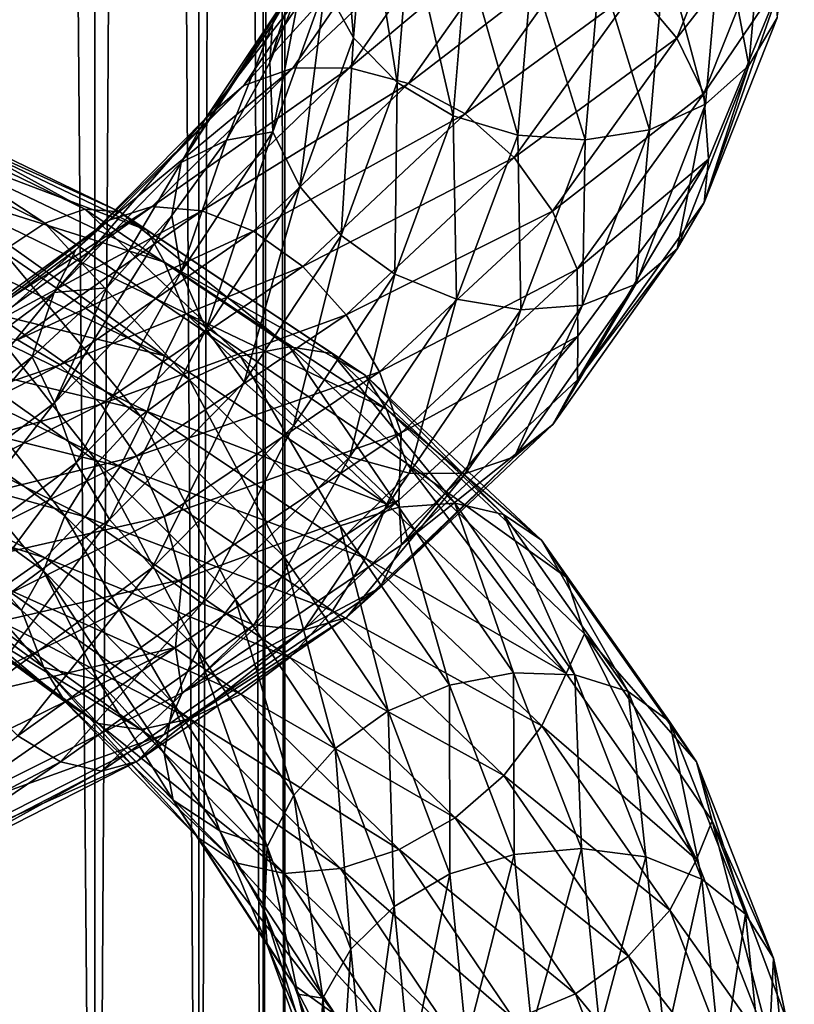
# Model space of a CAD drawing. Header units: metres. Extents: x -40 to 117, y -433 to 89.
# Tile 137 of 256: x 10 to 19, y -305 to -294. Entities that reach past the tile are written whole.
import ezdxf

# ---------------------------------------------------------------- set-up
doc = ezdxf.new("R2010")
doc.units = ezdxf.units.M
doc.layers.add('solid_506114_24501146', color=7, linetype='CONTINUOUS')
doc.layers.add('solid_506114_24501146_02', color=7, linetype='CONTINUOUS')

msp = doc.modelspace()

# ---------------------------------------------------------------- linework, layer by layer
at = {"layer": 'solid_506114_24501146'}
for points in [[(7.623729, -298.468475, 948.576599), (10.237895, -299.786011, 949.713684), (7.263987, -298.84845, 949.162354)], [(10.237895, -299.786011, 949.713684), (9.754798, -300.124542, 950.232361), (7.263987, -298.84845, 949.162354)]]:
    msp.add_3dface(points, dxfattribs=at)
at = {"layer": 'solid_506114_24501146_02'}
for points in [[(10.809105, -316.35498, 281.643951), (10.809105, -121.560013, 247.296341), (9.192389, -121.217926, 249.236389)], [(9.192389, -316.012909, 283.583984), (10.809105, -316.35498, 281.643951), (9.192389, -121.217926, 249.236389)], [(12.010434, -316.74527, 279.430573), (12.010434, -121.950287, 245.082962), (10.809105, -121.560013, 247.296341)], [(10.809105, -316.35498, 281.643951), (12.010434, -316.74527, 279.430573), (10.809105, -121.560013, 247.296341)], [(12.750209, -317.168732, 277.0289), (12.750209, -122.373764, 242.68129), (12.010434, -121.950287, 245.082962)], [(12.010434, -316.74527, 279.430573), (12.750209, -317.168732, 277.0289), (12.010434, -121.950287, 245.082962)], [(13, -317.609131, 274.53125), (13, -122.814171, 240.183655), (12.750209, -122.373764, 242.68129)], [(12.750209, -317.168732, 277.0289), (13, -317.609131, 274.53125), (12.750209, -122.373764, 242.68129)], [(12.750209, -318.04953, 272.03363), (12.750209, -123.25457, 237.686005), (13, -122.814171, 240.183655)], [(13, -317.609131, 274.53125), (12.750209, -318.04953, 272.03363), (13, -122.814171, 240.183655)], [(12.010434, -318.473022, 269.631958), (12.010434, -123.678047, 235.284348), (12.750209, -123.25457, 237.686005)], [(12.750209, -318.04953, 272.03363), (12.010434, -318.473022, 269.631958), (12.750209, -123.25457, 237.686005)], [(10.809105, -318.863312, 267.418579), (10.809105, -124.068329, 233.070969), (12.010434, -123.678047, 235.284348)], [(12.010434, -318.473022, 269.631958), (10.809105, -318.863312, 267.418579), (12.010434, -123.678047, 235.284348)], [(9.192389, -319.205383, 265.478516), (9.192389, -124.410408, 231.13092), (10.809105, -124.068329, 233.070969)], [(10.809105, -318.863312, 267.418579), (9.192389, -319.205383, 265.478516), (10.809105, -124.068329, 233.070969)], [(12.858976, -293.624207, 973.744873), (13.168569, -293.092163, 974.147583), (13.789729, -291.405334, 972.182861)], [(13.465534, -291.958954, 971.837952), (12.858976, -293.624207, 973.744873), (13.789729, -291.405334, 972.182861)], [(13.793498, -293.789063, 970.91803), (13.467562, -293.193665, 971.1828), (13.606496, -291.492188, 969.217896)], [(13.935795, -292.052155, 968.904602), (13.793498, -293.789063, 970.91803), (13.606496, -291.492188, 969.217896)], [(17.042768, -293.223724, 975.60022), (17.522926, -293.792358, 975.490662), (18.349483, -291.715424, 972.788391)], [(18.349483, -291.715424, 972.788391), (17.522926, -293.792358, 975.490662), (18.675419, -292.315552, 972.528625)], [(13.465534, -291.958954, 971.837952), (13.190411, -293.162415, 972.179749), (12.827063, -294.072205, 973.206604)], [(13.465534, -291.958954, 971.837952), (12.827063, -294.072205, 973.206604), (12.858976, -293.624207, 973.744873)], [(18.542587, -291.96344, 968.750366), (18.353251, -294.107239, 971.519348), (18.036051, -292.446198, 968.513123)], [(18.677446, -293.555054, 971.870972), (18.353251, -294.107239, 971.519348), (18.542587, -291.96344, 968.750366)], [(14.296306, -294.303131, 970.725098), (13.793498, -293.789063, 970.91803), (13.935795, -292.052155, 968.904602)], [(14.443789, -292.515717, 968.633179), (14.296306, -294.303131, 970.725098), (13.935795, -292.052155, 968.904602)], [(17.522926, -293.792358, 975.490662), (17.834181, -294.42923, 975.276855), (18.675419, -292.315552, 972.528625)], [(18.675419, -292.315552, 972.528625), (17.834181, -294.42923, 975.276855), (18.764139, -293.055481, 972.356934)], [(12.528913, -294.338898, 976.448608), (13.094502, -294.138519, 976.920776), (14.263428, -292.431946, 974.922729)], [(13.647349, -292.680573, 974.551453), (12.528913, -294.338898, 976.448608), (14.263428, -292.431946, 974.922729)], [(13.094502, -294.138519, 976.920776), (13.746201, -294.134277, 977.34552), (14.973302, -292.369995, 975.233154)], [(14.263428, -292.431946, 974.922729), (13.094502, -294.138519, 976.920776), (14.973302, -292.369995, 975.233154)], [(14.973302, -292.369995, 975.233154), (13.746201, -294.134277, 977.34552), (15.715169, -292.488068, 975.462585)], [(18.036051, -292.446198, 968.513123), (17.851887, -294.55249, 971.193298), (17.384256, -292.793793, 968.353882)], [(18.353251, -294.107239, 971.519348), (17.851887, -294.55249, 971.193298), (18.036051, -292.446198, 968.513123)], [(13.746201, -294.134277, 977.34552), (14.427269, -294.314697, 977.692688), (15.715169, -292.488068, 975.462585)], [(14.942572, -294.687714, 970.62561), (14.296306, -294.303131, 970.725098), (14.443789, -292.515717, 968.633179)], [(15.715169, -292.488068, 975.462585), (14.427269, -294.314697, 977.692688), (16.425613, -292.776642, 975.591187)], [(15.096723, -292.838135, 968.430298), (14.942572, -294.687714, 970.62561), (14.443789, -292.515717, 968.633179)], [(12.089369, -294.714966, 975.964539), (12.528913, -294.338898, 976.448608), (13.647349, -292.680573, 974.551453)], [(13.168569, -293.092163, 974.147583), (12.089369, -294.714966, 975.964539), (13.647349, -292.680573, 974.551453)], [(14.427269, -294.314697, 977.692688), (15.079491, -294.665192, 977.93219), (16.425613, -292.776642, 975.591187)], [(16.425613, -292.776642, 975.591187), (15.079491, -294.665192, 977.93219), (17.042768, -293.223724, 975.60022)], [(17.384256, -292.793793, 968.353882), (17.206747, -294.847137, 970.923401), (16.633228, -292.976868, 968.287537)], [(17.851887, -294.55249, 971.193298), (17.206747, -294.847137, 970.923401), (17.384256, -292.793793, 968.353882)], [(15.686527, -294.910828, 970.630188), (14.942572, -294.687714, 970.62561), (15.096723, -292.838135, 968.430298)], [(15.848353, -292.992096, 968.313782), (15.686527, -294.910828, 970.630188), (15.096723, -292.838135, 968.430298)], [(16.463388, -294.965668, 970.7323), (15.686527, -294.910828, 970.630188), (15.848353, -292.992096, 968.313782)], [(16.633228, -292.976868, 968.287537), (16.463388, -294.965668, 970.7323), (15.848353, -292.992096, 968.313782)], [(17.206747, -294.847137, 970.923401), (16.463388, -294.965668, 970.7323), (16.633228, -292.976868, 968.287537)], [(11.805149, -295.226379, 975.50769), (12.089369, -294.714966, 975.964539), (13.168569, -293.092163, 974.147583)], [(12.858976, -293.624207, 973.744873), (11.805149, -295.226379, 975.50769), (13.168569, -293.092163, 974.147583)], [(17.834181, -294.42923, 975.276855), (17.885561, -295.184937, 975.10791), (18.764139, -293.055481, 972.356934)], [(18.764139, -293.055481, 972.356934), (17.836117, -295.687866, 974.604858), (18.677446, -293.555054, 971.870972)], [(18.764139, -293.055481, 972.356934), (17.885561, -295.184937, 975.10791), (17.836117, -295.687866, 974.604858)], [(12.860912, -294.872253, 973.078491), (12.827063, -294.072205, 973.206604), (13.190411, -293.162415, 972.179749)], [(13.467562, -293.193665, 971.1828), (12.860912, -294.872253, 973.078491), (13.190411, -293.162415, 972.179749)], [(13.172167, -295.502319, 972.860657), (12.860912, -294.872253, 973.078491), (13.467562, -293.193665, 971.1828)], [(13.793498, -293.789063, 970.91803), (13.172167, -295.502319, 972.860657), (13.467562, -293.193665, 971.1828)], [(15.079491, -294.665192, 977.93219), (15.646069, -295.168884, 978.0354), (17.042768, -293.223724, 975.60022)], [(17.042768, -293.223724, 975.60022), (15.646069, -295.168884, 978.0354), (17.522926, -293.792358, 975.490662)], [(18.677446, -293.555054, 971.870972), (17.836117, -295.687866, 974.604858), (18.353251, -294.107239, 971.519348)], [(12.858976, -293.624207, 973.744873), (12.327379, -294.966156, 974.194702), (11.805149, -295.226379, 975.50769)], [(12.858976, -293.624207, 973.744873), (12.827063, -294.072205, 973.206604), (12.327379, -294.966156, 974.194702)], [(13.652326, -296.065948, 972.743713), (13.172167, -295.502319, 972.860657), (13.793498, -293.789063, 970.91803)], [(14.296306, -294.303131, 970.725098), (13.652326, -296.065948, 972.743713), (13.793498, -293.789063, 970.91803)], [(15.646069, -295.168884, 978.0354), (16.086876, -295.784821, 977.996582), (17.522926, -293.792358, 975.490662)], [(17.522926, -293.792358, 975.490662), (16.086876, -295.784821, 977.996582), (17.834181, -294.42923, 975.276855)], [(10.975947, -295.890045, 978.117737), (11.471432, -295.733612, 978.680298), (13.094502, -294.138519, 976.920776)], [(12.528913, -294.338898, 976.448608), (10.975947, -295.890045, 978.117737), (13.094502, -294.138519, 976.920776)], [(11.471432, -295.733612, 978.680298), (12.042352, -295.781921, 979.207397), (13.746201, -294.134277, 977.34552)], [(13.094502, -294.138519, 976.920776), (11.471432, -295.733612, 978.680298), (13.746201, -294.134277, 977.34552)], [(13.746201, -294.134277, 977.34552), (12.042352, -295.781921, 979.207397), (14.427269, -294.314697, 977.692688)], [(12.860912, -294.872253, 973.078491), (12.327379, -294.966156, 974.194702), (12.827063, -294.072205, 973.206604)], [(18.353251, -294.107239, 971.519348), (17.526525, -296.220398, 974.194275), (17.851887, -294.55249, 971.193298)], [(17.836117, -295.687866, 974.604858), (17.526525, -296.220398, 974.194275), (18.353251, -294.107239, 971.519348)], [(10.590885, -296.233643, 977.561707), (10.975947, -295.890045, 978.117737), (12.528913, -294.338898, 976.448608)], [(12.089369, -294.714966, 975.964539), (10.590885, -296.233643, 977.561707), (12.528913, -294.338898, 976.448608)], [(12.042352, -295.781921, 979.207397), (12.639002, -296.018982, 979.659912), (14.427269, -294.314697, 977.692688)], [(14.427269, -294.314697, 977.692688), (12.639002, -296.018982, 979.659912), (15.079491, -294.665192, 977.93219)], [(14.269481, -296.511505, 972.744385), (13.652326, -296.065948, 972.743713), (14.296306, -294.303131, 970.725098)], [(14.942572, -294.687714, 970.62561), (14.269481, -296.511505, 972.744385), (14.296306, -294.303131, 970.725098)], [(7.620518, -294.63443, 950.99884), (10.233582, -295.923401, 952.167236), (7.965023, -294.435608, 950.336365)], [(7.965023, -294.435608, 950.336365), (10.696218, -295.763885, 951.568665), (8.264291, -294.430206, 949.657593)], [(10.233582, -295.923401, 952.167236), (10.696218, -295.763885, 951.568665), (7.965023, -294.435608, 950.336365)], [(8.264291, -294.430206, 949.657593), (11.098104, -295.794098, 950.94397), (8.497127, -294.612976, 949.013123)], [(10.696218, -295.763885, 951.568665), (11.098104, -295.794098, 950.94397), (8.264291, -294.430206, 949.657593)], [(16.086876, -295.784821, 977.996582), (16.372623, -296.456329, 977.8255), (17.834181, -294.42923, 975.276855)], [(17.834181, -294.42923, 975.276855), (16.372623, -296.456329, 977.8255), (17.885561, -295.184937, 975.10791)], [(8.497127, -294.612976, 949.013123), (11.410779, -296.006378, 950.339722), (8.648058, -294.95871, 948.452698)], [(11.098104, -295.794098, 950.94397), (11.410779, -296.006378, 950.339722), (8.497127, -294.612976, 949.013123)], [(17.851887, -294.55249, 971.193298), (17.047745, -296.628662, 973.782166), (17.206747, -294.847137, 970.923401)], [(17.526525, -296.220398, 974.194275), (17.047745, -296.628662, 973.782166), (17.851887, -294.55249, 971.193298)], [(9.750485, -296.249115, 952.694031), (10.233582, -295.923401, 952.167236), (7.620518, -294.63443, 950.99884)], [(10.341895, -296.726166, 977.056213), (10.590885, -296.233643, 977.561707), (12.089369, -294.714966, 975.964539)], [(11.805149, -295.226379, 975.50769), (10.341895, -296.726166, 977.056213), (12.089369, -294.714966, 975.964539)], [(12.639002, -296.018982, 979.659912), (13.21038, -296.425751, 979.998596), (15.079491, -294.665192, 977.93219)], [(15.079491, -294.665192, 977.93219), (13.21038, -296.425751, 979.998596), (15.646069, -295.168884, 978.0354)], [(14.979925, -296.802612, 972.866394), (14.269481, -296.511505, 972.744385), (14.942572, -294.687714, 970.62561)], [(15.686527, -294.910828, 970.630188), (14.979925, -296.802612, 972.866394), (14.942572, -294.687714, 970.62561)], [(12.860912, -294.872253, 973.078491), (11.806927, -296.486786, 974.830505), (12.327379, -294.966156, 974.194702)], [(12.092672, -297.149567, 974.656372), (11.806927, -296.486786, 974.830505), (12.860912, -294.872253, 973.078491)], [(13.172167, -295.502319, 972.860657), (12.092672, -297.149567, 974.656372), (12.860912, -294.872253, 973.078491)], [(15.721791, -296.926239, 973.092896), (14.979925, -296.802612, 972.866394), (15.686527, -294.910828, 970.630188)], [(16.463388, -294.965668, 970.7323), (15.721791, -296.926239, 973.092896), (15.686527, -294.910828, 970.630188)], [(17.206747, -294.847137, 970.923401), (16.431665, -296.871185, 973.404907), (16.463388, -294.965668, 970.7323)], [(17.047745, -296.628662, 973.782166), (16.431665, -296.871185, 973.404907), (17.206747, -294.847137, 970.923401)], [(8.648058, -294.95871, 948.452698), (11.613465, -296.373322, 949.803223), (8.897789, -295.5224, 948.096985)], [(11.410779, -296.006378, 950.339722), (11.613465, -296.373322, 949.803223), (8.648058, -294.95871, 948.452698)], [(11.806927, -296.486786, 974.830505), (11.698549, -295.835388, 975.129639), (12.327379, -294.966156, 974.194702)], [(11.805149, -295.226379, 975.50769), (12.327379, -294.966156, 974.194702), (11.698549, -295.835388, 975.129639)], [(16.431665, -296.871185, 973.404907), (15.721791, -296.926239, 973.092896), (16.463388, -294.965668, 970.7323)], [(13.21038, -296.425751, 979.998596), (13.70673, -296.980774, 980.185913), (15.646069, -295.168884, 978.0354)], [(15.646069, -295.168884, 978.0354), (13.70673, -296.980774, 980.185913), (16.086876, -295.784821, 977.996582)], [(11.805149, -295.226379, 975.50769), (10.949886, -296.670532, 975.997131), (10.341895, -296.726166, 977.056213)], [(11.805149, -295.226379, 975.50769), (11.698549, -295.835388, 975.129639), (10.949886, -296.670532, 975.997131)], [(16.372623, -296.456329, 977.8255), (16.380291, -297.229736, 977.660645), (17.885561, -295.184937, 975.10791)], [(17.885561, -295.184937, 975.10791), (16.374401, -297.732727, 977.139709), (17.836117, -295.687866, 974.604858)], [(17.885561, -295.184937, 975.10791), (16.380291, -297.229736, 977.660645), (16.374401, -297.732727, 977.139709)], [(8.897789, -295.5224, 948.096985), (11.614726, -297.454468, 949.116394), (8.648997, -296.030426, 947.775574)], [(8.897789, -295.5224, 948.096985), (11.85549, -296.9646, 949.479492), (11.614726, -297.454468, 949.116394)], [(11.613465, -296.373322, 949.803223), (11.85549, -296.9646, 949.479492), (8.897789, -295.5224, 948.096985)], [(12.533481, -297.759979, 974.610291), (12.092672, -297.149567, 974.656372), (13.172167, -295.502319, 972.860657)], [(13.652326, -296.065948, 972.743713), (12.533481, -297.759979, 974.610291), (13.172167, -295.502319, 972.860657)], [(9.040705, -297.295898, 979.492065), (9.448827, -297.177551, 980.13147), (11.471432, -295.733612, 978.680298)], [(10.975947, -295.890045, 978.117737), (9.040705, -297.295898, 979.492065), (11.471432, -295.733612, 978.680298)], [(11.471432, -295.733612, 978.680298), (9.448827, -297.177551, 980.13147), (12.042352, -295.781921, 979.207397)], [(17.836117, -295.687866, 974.604858), (16.374401, -297.732727, 977.139709), (17.526525, -296.220398, 974.194275)], [(9.448827, -297.177551, 980.13147), (9.919085, -297.271301, 980.745361), (12.042352, -295.781921, 979.207397)], [(12.042352, -295.781921, 979.207397), (9.919085, -297.271301, 980.745361), (12.639002, -296.018982, 979.659912)], [(10.233582, -295.923401, 952.167236), (12.489976, -297.45874, 953.719666), (10.696218, -295.763885, 951.568665)], [(10.343451, -297.997375, 976.368896), (10.949886, -296.670532, 975.997131), (11.698549, -295.835388, 975.129639)], [(11.806927, -296.486786, 974.830505), (10.343451, -297.997375, 976.368896), (11.698549, -295.835388, 975.129639)], [(10.696218, -295.763885, 951.568665), (13.054617, -297.350159, 953.202148), (11.098104, -295.794098, 950.94397)], [(12.489976, -297.45874, 953.719666), (13.054617, -297.350159, 953.202148), (10.696218, -295.763885, 951.568665)], [(11.098104, -295.794098, 950.94397), (13.545115, -297.426605, 952.646057), (11.410779, -296.006378, 950.339722)], [(13.054617, -297.350159, 953.202148), (13.545115, -297.426605, 952.646057), (11.098104, -295.794098, 950.94397)], [(13.70673, -296.980774, 980.185913), (14.0929, -297.639557, 980.210205), (16.086876, -295.784821, 977.996582)], [(16.086876, -295.784821, 977.996582), (14.0929, -297.639557, 980.210205), (16.372623, -296.456329, 977.8255)], [(8.723536, -297.611267, 978.874817), (9.040705, -297.295898, 979.492065), (10.975947, -295.890045, 978.117737)], [(10.590885, -296.233643, 977.561707), (8.723536, -297.611267, 978.874817), (10.975947, -295.890045, 978.117737)], [(9.750485, -296.249115, 952.694031), (11.900361, -297.73288, 954.160217), (10.233582, -295.923401, 952.167236)], [(11.900361, -297.73288, 954.160217), (12.489976, -297.45874, 953.719666), (10.233582, -295.923401, 952.167236)], [(8.648997, -296.030426, 947.775574), (11.614726, -297.454468, 949.116394), (8.498872, -296.684906, 947.704163)], [(9.919085, -297.271301, 980.745361), (10.410535, -297.557312, 981.287231), (12.639002, -296.018982, 979.659912)], [(12.639002, -296.018982, 979.659912), (10.410535, -297.557312, 981.287231), (13.21038, -296.425751, 979.998596)], [(11.410779, -296.006378, 950.339722), (13.926731, -297.677124, 952.093018), (11.613465, -296.373322, 949.803223)], [(13.545115, -297.426605, 952.646057), (13.926731, -297.677124, 952.093018), (11.410779, -296.006378, 950.339722)], [(13.100059, -298.263275, 974.704407), (12.533481, -297.759979, 974.610291), (13.652326, -296.065948, 972.743713)], [(14.269481, -296.511505, 972.744385), (13.100059, -298.263275, 974.704407), (13.652326, -296.065948, 972.743713)], [(8.518446, -298.08728, 978.327759), (8.723536, -297.611267, 978.874817), (10.590885, -296.233643, 977.561707)], [(10.341895, -296.726166, 977.056213), (8.518446, -298.08728, 978.327759), (10.590885, -296.233643, 977.561707)], [(9.288221, -296.714722, 953.103088), (11.336173, -298.150482, 954.485413), (9.750485, -296.249115, 952.694031)], [(11.336173, -298.150482, 954.485413), (11.900361, -297.73288, 954.160217), (9.750485, -296.249115, 952.694031)], [(17.526525, -296.220398, 974.194275), (16.090179, -298.24646, 976.673889), (17.047745, -296.628662, 973.782166)], [(16.374401, -297.732727, 977.139709), (16.090179, -298.24646, 976.673889), (17.526525, -296.220398, 974.194275)], [(10.410535, -297.557312, 981.287231), (10.881169, -298.012604, 981.7099), (13.21038, -296.425751, 979.998596)], [(13.21038, -296.425751, 979.998596), (10.881169, -298.012604, 981.7099), (13.70673, -296.980774, 980.185913)], [(11.613465, -296.373322, 949.803223), (14.174108, -298.071655, 951.587097), (11.85549, -296.9646, 949.479492)], [(13.926731, -297.677124, 952.093018), (14.174108, -298.071655, 951.587097), (11.613465, -296.373322, 949.803223)], [(10.59378, -298.689728, 976.233582), (10.343451, -297.997375, 976.368896), (11.806927, -296.486786, 974.830505)], [(12.092672, -297.149567, 974.656372), (10.59378, -298.689728, 976.233582), (11.806927, -296.486786, 974.830505)], [(13.75228, -298.618652, 974.935913), (13.100059, -298.263275, 974.704407), (14.269481, -296.511505, 972.744385)], [(14.979925, -296.802612, 972.866394), (13.75228, -298.618652, 974.935913), (14.269481, -296.511505, 972.744385)], [(14.0929, -297.639557, 980.210205), (14.343227, -298.342346, 980.077087), (16.372623, -296.456329, 977.8255)], [(16.372623, -296.456329, 977.8255), (14.343227, -298.342346, 980.077087), (16.380291, -297.229736, 977.660645)], [(17.047745, -296.628662, 973.782166), (15.650637, -298.619568, 976.181213), (16.431665, -296.871185, 973.404907)], [(16.090179, -298.24646, 976.673889), (15.650637, -298.619568, 976.181213), (17.047745, -296.628662, 973.782166)], [(8.498872, -296.684906, 947.704163), (11.413123, -298.0961, 949.012329), (8.266704, -297.345337, 947.81604)], [(11.614726, -297.454468, 949.116394), (11.413123, -298.0961, 949.012329), (8.498872, -296.684906, 947.704163)], [(10.341895, -296.726166, 977.056213), (9.116004, -298.22403, 977.498108), (8.518446, -298.08728, 978.327759)], [(8.887036, -297.291992, 953.350647), (10.846531, -298.687378, 954.658752), (9.288221, -296.714722, 953.103088)], [(10.341895, -296.726166, 977.056213), (10.086736, -297.467834, 976.789001), (9.116004, -298.22403, 977.498108)], [(10.846531, -298.687378, 954.658752), (11.336173, -298.150482, 954.485413), (9.288221, -296.714722, 953.103088)], [(10.343451, -297.997375, 976.368896), (10.086736, -297.467834, 976.789001), (10.949886, -296.670532, 975.997131)], [(10.341895, -296.726166, 977.056213), (10.949886, -296.670532, 975.997131), (10.086736, -297.467834, 976.789001)], [(14.433349, -298.807495, 975.278564), (13.75228, -298.618652, 974.935913), (14.979925, -296.802612, 972.866394)], [(15.721791, -296.926239, 973.092896), (14.433349, -298.807495, 975.278564), (14.979925, -296.802612, 972.866394)], [(16.431665, -296.871185, 973.404907), (15.085048, -298.812622, 975.703674), (15.721791, -296.926239, 973.092896)], [(15.650637, -298.619568, 976.181213), (15.085048, -298.812622, 975.703674), (16.431665, -296.871185, 973.404907)], [(10.881169, -298.012604, 981.7099), (11.290005, -298.611816, 981.968384), (13.70673, -296.980774, 980.185913)], [(13.70673, -296.980774, 980.185913), (11.290005, -298.611816, 981.968384), (14.0929, -297.639557, 980.210205)], [(11.85549, -296.9646, 949.479492), (14.175646, -299.165222, 950.888733), (11.614726, -297.454468, 949.116394)], [(11.85549, -296.9646, 949.479492), (14.407161, -298.695526, 951.296997), (14.175646, -299.165222, 950.888733)], [(14.174108, -298.071655, 951.587097), (14.407161, -298.695526, 951.296997), (11.85549, -296.9646, 949.479492)], [(15.085048, -298.812622, 975.703674), (14.433349, -298.807495, 975.278564), (15.721791, -296.926239, 973.092896)], [(10.979949, -299.342529, 976.250732), (10.59378, -298.689728, 976.233582), (12.092672, -297.149567, 974.656372)], [(12.533481, -297.759979, 974.610291), (10.979949, -299.342529, 976.250732), (12.092672, -297.149567, 974.656372)], [(9.919085, -297.271301, 980.745361), (7.452239, -298.566589, 981.898926), (10.410535, -297.557312, 981.287231)], [(8.575258, -297.935577, 953.420898), (10.466009, -299.300903, 954.6698), (8.887036, -297.291992, 953.350647)], [(10.466009, -299.300903, 954.6698), (10.846531, -298.687378, 954.658752), (8.887036, -297.291992, 953.350647)], [(16.380291, -297.229736, 977.660645), (14.315525, -299.118744, 979.897888), (14.344785, -299.63443, 979.378479)], [(14.343227, -298.342346, 980.077087), (14.315525, -299.118744, 979.897888), (16.380291, -297.229736, 977.660645)], [(16.380291, -297.229736, 977.660645), (14.344785, -299.63443, 979.378479), (16.374401, -297.732727, 977.139709)], [(8.266704, -297.345337, 947.81604), (11.101344, -298.733368, 949.077026), (7.967958, -297.955841, 948.112427)], [(11.413123, -298.0961, 949.012329), (11.101344, -298.733368, 949.077026), (8.266704, -297.345337, 947.81604)], [(11.614726, -297.454468, 949.116394), (14.175646, -299.165222, 950.888733), (11.413123, -298.0961, 949.012329)], [(12.489976, -297.45874, 953.719666), (14.31392, -299.202667, 955.588989), (13.054617, -297.350159, 953.202148)], [(13.054617, -297.350159, 953.202148), (14.961018, -299.154907, 955.166687), (13.545115, -297.426605, 952.646057)], [(14.31392, -299.202667, 955.588989), (14.961018, -299.154907, 955.166687), (13.054617, -297.350159, 953.202148)], [(13.545115, -297.426605, 952.646057), (15.523144, -299.286499, 954.691101), (13.926731, -297.677124, 952.093018)], [(14.961018, -299.154907, 955.166687), (15.523144, -299.286499, 954.691101), (13.545115, -297.426605, 952.646057)], [(7.452239, -298.566589, 981.898926), (7.821467, -298.892059, 982.511047), (10.410535, -297.557312, 981.287231)], [(10.410535, -297.557312, 981.287231), (7.821467, -298.892059, 982.511047), (10.881169, -298.012604, 981.7099)], [(8.519729, -299.367371, 977.631165), (9.116004, -298.22403, 977.498108), (10.086736, -297.467834, 976.789001)], [(10.343451, -297.997375, 976.368896), (8.519729, -299.367371, 977.631165), (10.086736, -297.467834, 976.789001)], [(11.900361, -297.73288, 954.160217), (13.638203, -299.415314, 955.928345), (12.489976, -297.45874, 953.719666)], [(13.638203, -299.415314, 955.928345), (14.31392, -299.202667, 955.588989), (12.489976, -297.45874, 953.719666)], [(11.290005, -298.611816, 981.968384), (11.608087, -299.307404, 982.045898), (14.0929, -297.639557, 980.210205)], [(14.0929, -297.639557, 980.210205), (11.608087, -299.307404, 982.045898), (14.343227, -298.342346, 980.077087)], [(13.926731, -297.677124, 952.093018), (15.960488, -299.582703, 954.198364), (14.174108, -298.071655, 951.587097)], [(15.523144, -299.286499, 954.691101), (15.960488, -299.582703, 954.198364), (13.926731, -297.677124, 952.093018)], [(11.476299, -299.898132, 976.428345), (10.979949, -299.342529, 976.250732), (12.533481, -297.759979, 974.610291)], [(11.336173, -298.150482, 954.485413), (12.991624, -299.775665, 956.155151), (11.900361, -297.73288, 954.160217)], [(13.100059, -298.263275, 974.704407), (11.476299, -299.898132, 976.428345), (12.533481, -297.759979, 974.610291)], [(12.991624, -299.775665, 956.155151), (13.638203, -299.415314, 955.928345), (11.900361, -297.73288, 954.160217)], [(16.374401, -297.732727, 977.139709), (14.344785, -299.63443, 979.378479), (16.090179, -298.24646, 976.673889)], [(7.967958, -297.955841, 948.112427), (10.700159, -299.31189, 949.315002), (7.623729, -298.468475, 948.576599)], [(7.821467, -298.892059, 982.511047), (8.175057, -299.386353, 982.999756), (10.881169, -298.012604, 981.7099)], [(11.101344, -298.733368, 949.077026), (10.700159, -299.31189, 949.315002), (7.967958, -297.955841, 948.112427)], [(10.881169, -298.012604, 981.7099), (8.175057, -299.386353, 982.999756), (11.290005, -298.611816, 981.968384)], [(8.373655, -298.588837, 953.31665), (10.219954, -299.936371, 954.52533), (8.575258, -297.935577, 953.420898)], [(8.72592, -300.085022, 977.528564), (8.519729, -299.367371, 977.631165), (10.343451, -297.997375, 976.368896)], [(10.219954, -299.936371, 954.52533), (10.466009, -299.300903, 954.6698), (8.575258, -297.935577, 953.420898)], [(10.59378, -298.689728, 976.233582), (8.72592, -300.085022, 977.528564), (10.343451, -297.997375, 976.368896)], [(11.413123, -298.0961, 949.012329), (13.929591, -299.790375, 950.743591), (11.101344, -298.733368, 949.077026)], [(14.175646, -299.165222, 950.888733), (13.929591, -299.790375, 950.743591), (11.413123, -298.0961, 949.012329)], [(14.174108, -298.071655, 951.587097), (16.24399, -300.010193, 953.728516), (14.407161, -298.695526, 951.296997)], [(15.960488, -299.582703, 954.198364), (16.24399, -300.010193, 953.728516), (14.174108, -298.071655, 951.587097)], [(10.846531, -298.687378, 954.658752), (12.430478, -300.264435, 956.241516), (11.336173, -298.150482, 954.485413)], [(12.430478, -300.264435, 956.241516), (12.991624, -299.775665, 956.155151), (11.336173, -298.150482, 954.485413)], [(16.090179, -298.24646, 976.673889), (14.095794, -300.13089, 978.863037), (15.650637, -298.619568, 976.181213)], [(14.344785, -299.63443, 979.378479), (14.095794, -300.13089, 978.863037), (16.090179, -298.24646, 976.673889)], [(12.047678, -300.31192, 976.757813), (11.476299, -299.898132, 976.428345), (13.100059, -298.263275, 974.704407)], [(11.608087, -299.307404, 982.045898), (11.814278, -300.036957, 981.944702), (14.343227, -298.342346, 980.077087)], [(14.343227, -298.342346, 980.077087), (11.814278, -300.036957, 981.944702), (14.315525, -299.118744, 979.897888)], [(13.75228, -298.618652, 974.935913), (12.047678, -300.31192, 976.757813), (13.100059, -298.263275, 974.704407)], [(10.700159, -299.31189, 949.315002), (10.237895, -299.786011, 949.713684), (7.623729, -298.468475, 948.576599)], [(8.373655, -298.588837, 953.31665), (8.98109, -299.638336, 953.430603), (9.964038, -300.388947, 954.10437)], [(8.373655, -298.588837, 953.31665), (9.964038, -300.388947, 954.10437), (10.219954, -299.936371, 954.52533)], [(8.175057, -299.386353, 982.999756), (8.482216, -300.021027, 983.314026), (11.290005, -298.611816, 981.968384)], [(11.290005, -298.611816, 981.968384), (8.482216, -300.021027, 983.314026), (11.608087, -299.307404, 982.045898)], [(9.044002, -300.774231, 977.59906), (8.72592, -300.085022, 977.528564), (10.59378, -298.689728, 976.233582)], [(10.979949, -299.342529, 976.250732), (9.044002, -300.774231, 977.59906), (10.59378, -298.689728, 976.233582)], [(10.466009, -299.300903, 954.6698), (11.994388, -300.842133, 956.183228), (10.846531, -298.687378, 954.658752)], [(11.994388, -300.842133, 956.183228), (12.430478, -300.264435, 956.241516), (10.846531, -298.687378, 954.658752)], [(12.644328, -300.559998, 977.204407), (12.047678, -300.31192, 976.757813), (13.75228, -298.618652, 974.935913)], [(14.433349, -298.807495, 975.278564), (12.644328, -300.559998, 977.204407), (13.75228, -298.618652, 974.935913)], [(15.650637, -298.619568, 976.181213), (13.710732, -300.471832, 978.298096), (15.085048, -298.812622, 975.703674)], [(14.095794, -300.13089, 978.863037), (13.710732, -300.471832, 978.298096), (15.650637, -298.619568, 976.181213)], [(14.407161, -298.695526, 951.296997), (16.245754, -301.118713, 953.016968), (14.175646, -299.165222, 950.888733)], [(14.407161, -298.695526, 951.296997), (16.454882, -300.662689, 953.464417), (16.245754, -301.118713, 953.016968)], [(16.24399, -300.010193, 953.728516), (16.454882, -300.662689, 953.464417), (14.407161, -298.695526, 951.296997)], [(11.101344, -298.733368, 949.077026), (13.549069, -300.397858, 950.748779), (10.700159, -299.31189, 949.315002)], [(13.929591, -299.790375, 950.743591), (13.549069, -300.397858, 950.748779), (11.101344, -298.733368, 949.077026)], [(13.215248, -300.619843, 977.730652), (12.644328, -300.559998, 977.204407), (14.433349, -298.807495, 975.278564)], [(15.085048, -298.812622, 975.703674), (13.215248, -300.619843, 977.730652), (14.433349, -298.807495, 975.278564)], [(13.710732, -300.471832, 978.298096), (13.215248, -300.619843, 977.730652), (15.085048, -298.812622, 975.703674)], [(14.315525, -299.118744, 979.897888), (11.741716, -300.819916, 981.755188), (11.81556, -301.342041, 981.234558)], [(11.814278, -300.036957, 981.944702), (11.741716, -300.819916, 981.755188), (14.315525, -299.118744, 979.897888)], [(14.315525, -299.118744, 979.897888), (11.81556, -301.342041, 981.234558), (14.344785, -299.63443, 979.378479)], [(14.31392, -299.202667, 955.588989), (15.63874, -301.112671, 957.701843), (14.961018, -299.154907, 955.166687)], [(14.961018, -299.154907, 955.166687), (16.345728, -301.133545, 957.385559), (15.523144, -299.286499, 954.691101)], [(15.63874, -301.112671, 957.701843), (16.345728, -301.133545, 957.385559), (14.961018, -299.154907, 955.166687)], [(13.638203, -299.415314, 955.928345), (14.900481, -301.255859, 957.928528), (14.31392, -299.202667, 955.588989)], [(14.175646, -299.165222, 950.888733), (16.245754, -301.118713, 953.016968), (13.929591, -299.790375, 950.743591)], [(14.900481, -301.255859, 957.928528), (15.63874, -301.112671, 957.701843), (14.31392, -299.202667, 955.588989)], [(8.482216, -300.021027, 983.314026), (8.721192, -300.746033, 983.433044), (11.608087, -299.307404, 982.045898)], [(11.608087, -299.307404, 982.045898), (8.721192, -300.746033, 983.433044), (11.814278, -300.036957, 981.944702)], [(9.452837, -301.374878, 977.847229), (9.044002, -300.774231, 977.59906), (10.979949, -299.342529, 976.250732)], [(11.476299, -299.898132, 976.428345), (9.452837, -301.374878, 977.847229), (10.979949, -299.342529, 976.250732)], [(10.219954, -299.936371, 954.52533), (11.712401, -301.456421, 955.991821), (10.466009, -299.300903, 954.6698)], [(10.700159, -299.31189, 949.315002), (13.059427, -300.935089, 950.913025), (10.237895, -299.786011, 949.713684)], [(11.712401, -301.456421, 955.991821), (11.994388, -300.842133, 956.183228), (10.466009, -299.300903, 954.6698)], [(13.549069, -300.397858, 950.748779), (13.059427, -300.935089, 950.913025), (10.700159, -299.31189, 949.315002)], [(15.523144, -299.286499, 954.691101), (16.959883, -301.327454, 956.999817), (15.960488, -299.582703, 954.198364)], [(16.345728, -301.133545, 957.385559), (16.959883, -301.327454, 956.999817), (15.523144, -299.286499, 954.691101)], [(12.991624, -299.775665, 956.155151), (14.194058, -301.551575, 958.045837), (13.638203, -299.415314, 955.928345)], [(14.194058, -301.551575, 958.045837), (14.900481, -301.255859, 957.928528), (13.638203, -299.415314, 955.928345)], [(15.960488, -299.582703, 954.198364), (17.437706, -301.675201, 956.574219), (16.24399, -300.010193, 953.728516)], [(16.959883, -301.327454, 956.999817), (17.437706, -301.675201, 956.574219), (15.960488, -299.582703, 954.198364)], [(8.374916, -299.694244, 952.614441), (10.221493, -301.050232, 953.814026), (8.98109, -299.638336, 953.430603)], [(10.468869, -301.448395, 953.298462), (10.221493, -301.050232, 953.814026), (8.374916, -299.694244, 952.614441)], [(8.577601, -300.066254, 952.067505), (10.468869, -301.448395, 953.298462), (8.374916, -299.694244, 952.614441)], [(10.221493, -301.050232, 953.814026), (9.964038, -300.388947, 954.10437), (8.98109, -299.638336, 953.430603)], [(14.344785, -299.63443, 979.378479), (11.81556, -301.342041, 981.234558), (14.095794, -300.13089, 978.863037)], [(10.237895, -299.786011, 949.713684), (12.495239, -301.359375, 951.228821), (9.754798, -300.124542, 950.232361)], [(13.059427, -300.935089, 950.913025), (12.495239, -301.359375, 951.228821), (10.237895, -299.786011, 949.713684)], [(12.430478, -300.264435, 956.241516), (13.580976, -301.985992, 958.035339), (12.991624, -299.775665, 956.155151)], [(13.580976, -301.985992, 958.035339), (14.194058, -301.551575, 958.045837), (12.991624, -299.775665, 956.155151)], [(13.929591, -299.790375, 950.743591), (15.963766, -301.724213, 952.823792), (13.549069, -300.397858, 950.748779)], [(16.245754, -301.118713, 953.016968), (15.963766, -301.724213, 952.823792), (13.929591, -299.790375, 950.743591)], [(9.923471, -301.838959, 978.259644), (9.452837, -301.374878, 977.847229), (11.476299, -299.898132, 976.428345)], [(12.047678, -300.31192, 976.757813), (9.923471, -301.838959, 978.259644), (11.476299, -299.898132, 976.428345)], [(10.219954, -299.936371, 954.52533), (9.964038, -300.388947, 954.10437), (10.844299, -301.19342, 954.857605)], [(10.219954, -299.936371, 954.52533), (10.844299, -301.19342, 954.857605), (11.609686, -302.044006, 955.678894)], [(10.219954, -299.936371, 954.52533), (11.609686, -302.044006, 955.678894), (11.712401, -301.456421, 955.991821)], [(10.850486, -301.696106, 952.737488), (10.468869, -301.448395, 953.298462), (8.577601, -300.066254, 952.067505)], [(8.890277, -300.276093, 951.4552), (10.850486, -301.696106, 952.737488), (8.577601, -300.066254, 952.067505)], [(8.721192, -300.746033, 983.433044), (8.876103, -301.496826, 983.356567), (11.814278, -300.036957, 981.944702)], [(11.814278, -300.036957, 981.944702), (8.876103, -301.496826, 983.356567), (11.741716, -300.819916, 981.755188)], [(16.24399, -300.010193, 953.728516), (17.747446, -302.139862, 956.144714), (16.454882, -300.662689, 953.464417)], [(17.437706, -301.675201, 956.574219), (17.747446, -302.139862, 956.144714), (16.24399, -300.010193, 953.728516)], [(9.754798, -300.124542, 950.232361), (11.905624, -301.644257, 951.662537), (9.292163, -300.297119, 950.827576)], [(12.495239, -301.359375, 951.228821), (11.905624, -301.644257, 951.662537), (9.754798, -300.124542, 950.232361)], [(14.095794, -300.13089, 978.863037), (11.610471, -301.823334, 980.676758), (13.710732, -300.471832, 978.298096)], [(11.81556, -301.342041, 981.234558), (11.610471, -301.823334, 980.676758), (14.095794, -300.13089, 978.863037)], [(11.340983, -301.76416, 952.177917), (10.850486, -301.696106, 952.737488), (8.890277, -300.276093, 951.4552)], [(9.292163, -300.297119, 950.827576), (11.340983, -301.76416, 952.177917), (8.890277, -300.276093, 951.4552)], [(11.994388, -300.842133, 956.183228), (13.104524, -302.523285, 957.899902), (12.430478, -300.264435, 956.241516)], [(13.104524, -302.523285, 957.899902), (13.580976, -301.985992, 958.035339), (12.430478, -300.264435, 956.241516)], [(11.905624, -301.644257, 951.662537), (11.340983, -301.76416, 952.177917), (9.292163, -300.297119, 950.827576)], [(10.414922, -302.138153, 978.794373), (9.923471, -301.838959, 978.259644), (12.047678, -300.31192, 976.757813)], [(10.221493, -301.050232, 953.814026), (10.844299, -301.19342, 954.857605), (9.964038, -300.388947, 954.10437)], [(12.644328, -300.559998, 977.204407), (10.414922, -302.138153, 978.794373), (12.047678, -300.31192, 976.757813)], [(13.549069, -300.397858, 950.748779), (15.527676, -302.296204, 952.759338), (13.059427, -300.935089, 950.913025)], [(15.963766, -301.724213, 952.823792), (15.527676, -302.296204, 952.759338), (13.549069, -300.397858, 950.748779)], [(13.710732, -300.471832, 978.298096), (11.293302, -302.136353, 980.050293), (13.215248, -300.619843, 977.730652)], [(11.610471, -301.823334, 980.676758), (11.293302, -302.136353, 980.050293), (13.710732, -300.471832, 978.298096)], [(10.88518, -302.245331, 979.406433), (10.414922, -302.138153, 978.794373), (12.644328, -300.559998, 977.204407)], [(13.215248, -300.619843, 977.730652), (10.88518, -302.245331, 979.406433), (12.644328, -300.559998, 977.204407)], [(11.293302, -302.136353, 980.050293), (10.88518, -302.245331, 979.406433), (13.215248, -300.619843, 977.730652)], [(16.454882, -300.662689, 953.464417), (17.749372, -303.265228, 955.41864), (16.245754, -301.118713, 953.016968)], [(16.454882, -300.662689, 953.464417), (17.929781, -302.819336, 955.901489), (17.749372, -303.265228, 955.41864)], [(17.747446, -302.139862, 956.144714), (17.929781, -302.819336, 955.901489), (16.454882, -300.662689, 953.464417)], [(11.741716, -300.819916, 981.755188), (8.770659, -302.275208, 983.144836), (8.877068, -302.811768, 982.636475)], [(8.876103, -301.496826, 983.356567), (8.770659, -302.275208, 983.144836), (11.741716, -300.819916, 981.755188)], [(11.741716, -300.819916, 981.755188), (8.877068, -302.811768, 982.636475), (11.81556, -301.342041, 981.234558)], [(11.712401, -301.456421, 955.991821), (12.796438, -303.113708, 957.656311), (11.994388, -300.842133, 956.183228)], [(12.796438, -303.113708, 957.656311), (13.104524, -302.523285, 957.899902), (11.994388, -300.842133, 956.183228)], [(13.059427, -300.935089, 950.913025), (14.96653, -302.78421, 952.837097), (12.495239, -301.359375, 951.228821)], [(15.527676, -302.296204, 952.759338), (14.96653, -302.78421, 952.837097), (13.059427, -300.935089, 950.913025)], [(10.221493, -301.050232, 953.814026), (11.714165, -302.580566, 955.270142), (10.844299, -301.19342, 954.857605)], [(11.997665, -303.01004, 954.791626), (11.714165, -302.580566, 955.270142), (10.221493, -301.050232, 953.814026)], [(10.468869, -301.448395, 953.298462), (11.997665, -303.01004, 954.791626), (10.221493, -301.050232, 953.814026)], [(11.714165, -302.580566, 955.270142), (11.609686, -302.044006, 955.678894), (10.844299, -301.19342, 954.857605)], [(14.900481, -301.255859, 957.928528), (15.64691, -303.205902, 960.079773), (15.63874, -301.112671, 957.701843)], [(15.63874, -301.112671, 957.701843), (16.422152, -303.137695, 959.973267), (16.345728, -301.133545, 957.385559)], [(15.64691, -303.205902, 960.079773), (16.422152, -303.137695, 959.973267), (15.63874, -301.112671, 957.701843)], [(16.245754, -301.118713, 953.016968), (17.749372, -303.265228, 955.41864), (15.963766, -301.724213, 952.823792)], [(16.345728, -301.133545, 957.385559), (17.164557, -303.232697, 959.770081), (16.959883, -301.327454, 956.999817)], [(16.422152, -303.137695, 959.973267), (17.164557, -303.232697, 959.770081), (16.345728, -301.133545, 957.385559)], [(14.194058, -301.551575, 958.045837), (14.9051, -303.431793, 960.0802), (14.900481, -301.255859, 957.928528)], [(14.9051, -303.431793, 960.0802), (15.64691, -303.205902, 960.079773), (14.900481, -301.255859, 957.928528)], [(11.81556, -301.342041, 981.234558), (8.877068, -302.811768, 982.636475), (11.610471, -301.823334, 980.676758)], [(12.495239, -301.359375, 951.228821), (14.319952, -303.14917, 953.055786), (11.905624, -301.644257, 951.662537)], [(14.96653, -302.78421, 952.837097), (14.319952, -303.14917, 953.055786), (12.495239, -301.359375, 951.228821)], [(16.959883, -301.327454, 956.999817), (17.809475, -303.493805, 959.480103), (17.437706, -301.675201, 956.574219)], [(17.164557, -303.232697, 959.770081), (17.809475, -303.493805, 959.480103), (16.959883, -301.327454, 956.999817)], [(12.435011, -303.302979, 954.291077), (11.997665, -303.01004, 954.791626), (10.468869, -301.448395, 953.298462)], [(10.850486, -301.696106, 952.737488), (12.435011, -303.302979, 954.291077), (10.468869, -301.448395, 953.298462)], [(11.712401, -301.456421, 955.991821), (11.609686, -302.044006, 955.678894), (12.252316, -302.935547, 956.559082)], [(11.712401, -301.456421, 955.991821), (12.252316, -302.935547, 956.559082), (12.796438, -303.113708, 957.656311)], [(11.905624, -301.644257, 951.662537), (13.644235, -303.370056, 953.389832), (11.340983, -301.76416, 952.177917)], [(14.319952, -303.14917, 953.055786), (13.644235, -303.370056, 953.389832), (11.905624, -301.644257, 951.662537)], [(13.580976, -301.985992, 958.035339), (14.261306, -303.807526, 959.966492), (14.194058, -301.551575, 958.045837)], [(14.261306, -303.807526, 959.966492), (14.9051, -303.431793, 960.0802), (14.194058, -301.551575, 958.045837)], [(12.997137, -303.427124, 953.81134), (12.435011, -303.302979, 954.291077), (10.850486, -301.696106, 952.737488)], [(11.340983, -301.76416, 952.177917), (12.997137, -303.427124, 953.81134), (10.850486, -301.696106, 952.737488)], [(13.644235, -303.370056, 953.389832), (12.997137, -303.427124, 953.81134), (11.340983, -301.76416, 952.177917)], [(15.963766, -301.724213, 952.823792), (17.441286, -303.848602, 955.172058), (15.527676, -302.296204, 952.759338)], [(17.749372, -303.265228, 955.41864), (17.441286, -303.848602, 955.172058), (15.963766, -301.724213, 952.823792)], [(17.437706, -301.675201, 956.574219), (18.311235, -303.897217, 959.126221), (17.747446, -302.139862, 956.144714)], [(17.809475, -303.493805, 959.480103), (18.311235, -303.897217, 959.126221), (17.437706, -301.675201, 956.574219)], [(10.414922, -302.138153, 978.794373), (7.824764, -303.502838, 979.985779), (9.923471, -301.838959, 978.259644)], [(11.610471, -301.823334, 980.676758), (8.722983, -303.280548, 982.044922), (11.293302, -302.136353, 980.050293)], [(8.877068, -302.811768, 982.636475), (8.722983, -303.280548, 982.044922), (11.610471, -301.823334, 980.676758)], [(13.104524, -302.523285, 957.899902), (13.760985, -304.301208, 959.748901), (13.580976, -301.985992, 958.035339)], [(13.760985, -304.301208, 959.748901), (14.261306, -303.807526, 959.966492), (13.580976, -301.985992, 958.035339)], [(11.714165, -302.580566, 955.270142), (12.252316, -302.935547, 956.559082), (11.609686, -302.044006, 955.678894)], [(8.178069, -303.648163, 980.665527), (7.824764, -303.502838, 979.985779), (10.414922, -302.138153, 978.794373)], [(10.88518, -302.245331, 979.406433), (8.178069, -303.648163, 980.665527), (10.414922, -302.138153, 978.794373)], [(11.293302, -302.136353, 980.050293), (8.484693, -303.570801, 981.36969), (10.88518, -302.245331, 979.406433)], [(8.722983, -303.280548, 982.044922), (8.484693, -303.570801, 981.36969), (11.293302, -302.136353, 980.050293)], [(17.747446, -302.139862, 956.144714), (18.636492, -304.401978, 958.739685), (17.929781, -302.819336, 955.901489)], [(18.311235, -303.897217, 959.126221), (18.636492, -304.401978, 958.739685), (17.747446, -302.139862, 956.144714)], [(8.484693, -303.570801, 981.36969), (8.178069, -303.648163, 980.665527), (10.88518, -302.245331, 979.406433)], [(15.527676, -302.296204, 952.759338), (16.964834, -304.380524, 955.03009), (14.96653, -302.78421, 952.837097)], [(17.441286, -303.848602, 955.172058), (16.964834, -304.380524, 955.03009), (15.527676, -302.296204, 952.759338)], [(12.796438, -303.113708, 957.656311), (13.437467, -304.865814, 959.449646), (13.104524, -302.523285, 957.899902)], [(13.437467, -304.865814, 959.449646), (13.760985, -304.301208, 959.748901), (13.104524, -302.523285, 957.899902)], [(11.714165, -302.580566, 955.270142), (12.798365, -304.249512, 956.923462), (12.252316, -302.935547, 956.559082)], [(13.108105, -304.714325, 956.486267), (12.798365, -304.249512, 956.923462), (11.714165, -302.580566, 955.270142)], [(11.997665, -303.01004, 954.791626), (13.108105, -304.714325, 956.486267), (11.714165, -302.580566, 955.270142)], [(14.96653, -302.78421, 952.837097), (16.351751, -304.813019, 955.011719), (14.319952, -303.14917, 953.055786)], [(16.964834, -304.380524, 955.03009), (16.351751, -304.813019, 955.011719), (14.96653, -302.78421, 952.837097)], [(17.929781, -302.819336, 955.901489), (18.638515, -305.545441, 957.998169), (17.749372, -303.265228, 955.41864)], [(17.929781, -302.819336, 955.901489), (18.786066, -305.110229, 958.516602), (18.638515, -305.545441, 957.998169)], [(18.636492, -304.401978, 958.739685), (18.786066, -305.110229, 958.516602), (17.929781, -302.819336, 955.901489)], [(13.585928, -305.05835, 956.053101), (13.108105, -304.714325, 956.486267), (11.997665, -303.01004, 954.791626)], [(12.435011, -303.302979, 954.291077), (13.585928, -305.05835, 956.053101), (11.997665, -303.01004, 954.791626)], [(12.798365, -304.249512, 956.923462), (12.768153, -303.864166, 957.489929), (12.252316, -302.935547, 956.559082)], [(12.796438, -303.113708, 957.656311), (12.252316, -302.935547, 956.559082), (12.768153, -303.864166, 957.489929)], [(12.796438, -303.113708, 957.656311), (12.768153, -303.864166, 957.489929), (13.149915, -304.818695, 958.455811)], [(12.796438, -303.113708, 957.656311), (13.149915, -304.818695, 958.455811), (13.437467, -304.865814, 959.449646)], [(14.319952, -303.14917, 953.055786), (15.645329, -305.110962, 955.122253), (13.644235, -303.370056, 953.389832)], [(16.351751, -304.813019, 955.011719), (15.645329, -305.110962, 955.122253), (14.319952, -303.14917, 953.055786)], [(14.9051, -303.431793, 960.0802), (15.096502, -305.367035, 962.178406), (15.64691, -303.205902, 960.079773)], [(15.096502, -305.367035, 962.178406), (15.847837, -305.213715, 962.298035), (15.64691, -303.205902, 960.079773)], [(15.64691, -303.205902, 960.079773), (15.847837, -305.213715, 962.298035), (16.422152, -303.137695, 959.973267)], [(15.847837, -305.213715, 962.298035), (16.633034, -305.223511, 962.315063), (16.422152, -303.137695, 959.973267)], [(16.422152, -303.137695, 959.973267), (16.633034, -305.223511, 962.315063), (17.164557, -303.232697, 959.770081)], [(16.633034, -305.223511, 962.315063), (17.384974, -305.395508, 962.228027), (17.164557, -303.232697, 959.770081)], [(17.164557, -303.232697, 959.770081), (17.384974, -305.395508, 962.228027), (17.809475, -303.493805, 959.480103)], [(14.200082, -305.245819, 955.662354), (13.585928, -305.05835, 956.053101), (12.435011, -303.302979, 954.291077)], [(12.997137, -303.427124, 953.81134), (14.200082, -305.245819, 955.662354), (12.435011, -303.302979, 954.291077)], [(17.749372, -303.265228, 955.41864), (18.638515, -305.545441, 957.998169), (17.441286, -303.848602, 955.172058)], [(13.644235, -303.370056, 953.389832), (14.907071, -305.259644, 955.345398), (12.997137, -303.427124, 953.81134)], [(14.907071, -305.259644, 955.345398), (14.200082, -305.245819, 955.662354), (12.997137, -303.427124, 953.81134)], [(15.645329, -305.110962, 955.122253), (14.907071, -305.259644, 955.345398), (13.644235, -303.370056, 953.389832)], [(14.261306, -303.807526, 959.966492), (14.444441, -305.681732, 961.958618), (14.9051, -303.431793, 960.0802)], [(14.444441, -305.681732, 961.958618), (15.096502, -305.367035, 962.178406), (14.9051, -303.431793, 960.0802)], [(17.384974, -305.395508, 962.228027), (18.038174, -305.726471, 962.036499), (17.809475, -303.493805, 959.480103)], [(17.809475, -303.493805, 959.480103), (18.038174, -305.726471, 962.036499), (18.311235, -303.897217, 959.126221)], [(13.760985, -304.301208, 959.748901), (13.937696, -306.130005, 961.656494), (14.261306, -303.807526, 959.966492)], [(13.937696, -306.130005, 961.656494), (14.444441, -305.681732, 961.958618), (14.261306, -303.807526, 959.966492)], [(13.439489, -306.014191, 958.704956), (13.149915, -304.818695, 958.455811), (12.768153, -303.864166, 957.489929)], [(12.798365, -304.249512, 956.923462), (13.439489, -306.014191, 958.704956), (12.768153, -303.864166, 957.489929)], [(17.441286, -303.848602, 955.172058), (18.314995, -306.104858, 957.694702), (16.964834, -304.380524, 955.03009)], [(18.638515, -305.545441, 957.998169), (18.314995, -306.104858, 957.694702), (17.441286, -303.848602, 955.172058)], [(18.038174, -305.726471, 962.036499), (18.546377, -306.187653, 961.756226), (18.311235, -303.897217, 959.126221)], [(18.311235, -303.897217, 959.126221), (18.546377, -306.187653, 961.756226), (18.636492, -304.401978, 958.739685)], [(13.764747, -306.517151, 958.31189), (13.439489, -306.014191, 958.704956), (12.798365, -304.249512, 956.923462)], [(13.108105, -304.714325, 956.486267), (13.764747, -306.517151, 958.31189), (12.798365, -304.249512, 956.923462)], [(13.437467, -304.865814, 959.449646), (13.610022, -306.667755, 961.30011), (13.760985, -304.301208, 959.748901)], [(13.610022, -306.667755, 961.30011), (13.937696, -306.130005, 961.656494), (13.760985, -304.301208, 959.748901)], [(16.964834, -304.380524, 955.03009), (17.814676, -306.593506, 957.470154), (16.351751, -304.813019, 955.011719)], [(18.314995, -306.104858, 957.694702), (17.814676, -306.593506, 957.470154), (16.964834, -304.380524, 955.03009)], [(18.546377, -306.187653, 961.756226), (18.875811, -306.734039, 961.413879), (18.636492, -304.401978, 958.739685)], [(18.636492, -304.401978, 958.739685), (18.875811, -306.734039, 961.413879), (18.786066, -305.110229, 958.516602)], [(14.266505, -306.91629, 957.950562), (13.764747, -306.517151, 958.31189), (13.108105, -304.714325, 956.486267)], [(13.585928, -305.05835, 956.053101), (14.266505, -306.91629, 957.950562), (13.108105, -304.714325, 956.486267)], [(13.439489, -306.014191, 958.704956), (13.393048, -305.789978, 959.443237), (13.149915, -304.818695, 958.455811)], [(13.437467, -304.865814, 959.449646), (13.149915, -304.818695, 958.455811), (13.393048, -305.789978, 959.443237)], [(16.351751, -304.813019, 955.011719), (17.170881, -306.966034, 957.349182), (15.645329, -305.110962, 955.122253)], [(17.814676, -306.593506, 957.470154), (17.170881, -306.966034, 957.349182), (16.351751, -304.813019, 955.011719)], [(13.437467, -304.865814, 959.449646), (13.393048, -305.789978, 959.443237), (13.495584, -306.773895, 960.443909)], [(13.437467, -304.865814, 959.449646), (13.495584, -306.773895, 960.443909), (13.610022, -306.667755, 961.30011)]]:
    msp.add_3dface(points, dxfattribs=at)

doc.saveas('drawing.dxf')
